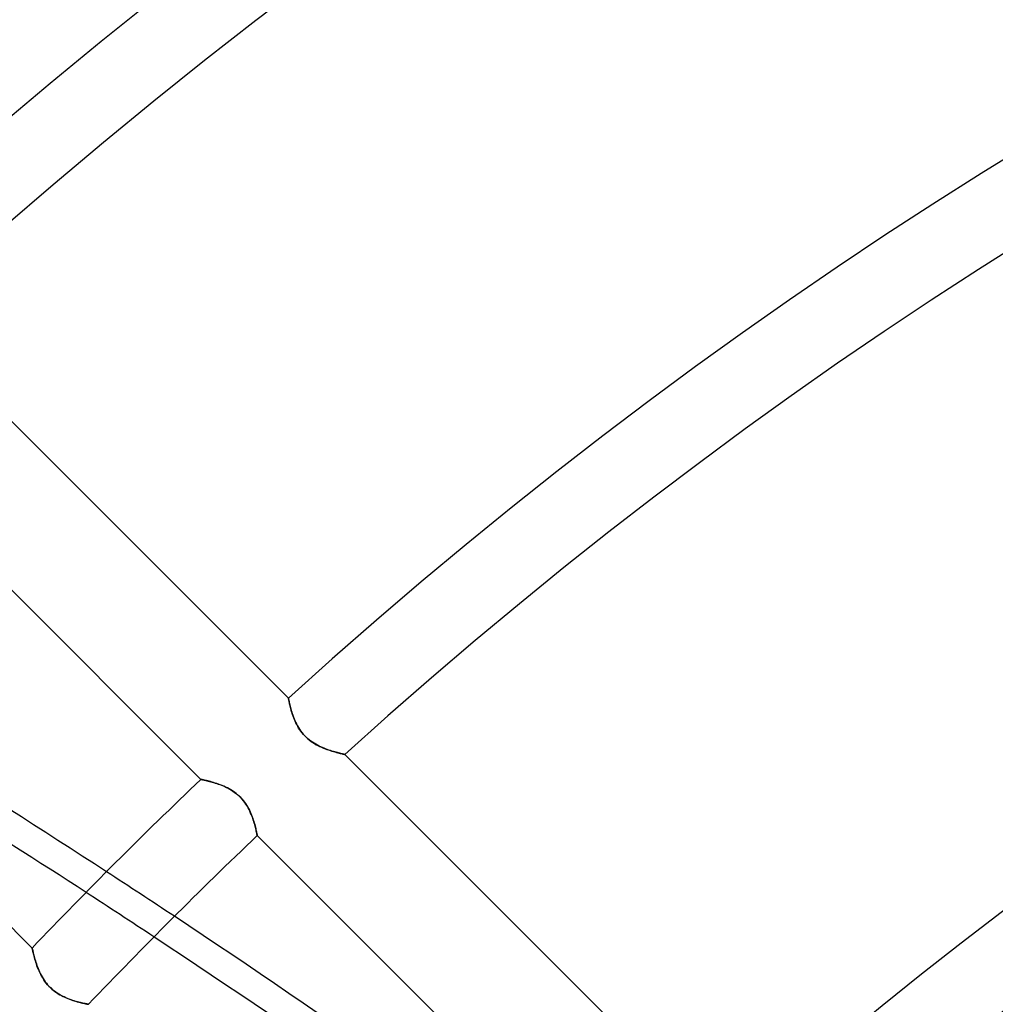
# Model space of a CAD drawing. Header units: millimetres. Extents: x -215 to 215, y -215 to 215.
# Tile 42 of 57: x -71 to -51, y 66 to 86. Entities that reach past the tile are written whole.
import ezdxf

# ---------------------------------------------------------------- set-up
doc = ezdxf.new("R2010")
doc.units = ezdxf.units.MM
doc.layers.add('MAIN-1', color=7, linetype='Continuous')
doc.layers.add('MAIN-2', color=7, linetype='Continuous')

msp = doc.modelspace()

# ---------------------------------------------------------------- linework, layer by layer
at = {"layer": 'MAIN-1'}
for p, q in [((-65.483, 72.207), (-73.112, 79.837)), ((-74.849, 78.211), (-67.225, 70.588)), ((-70.588, 67.225), (-78.211, 74.849)), ((-65.482, 72.206), (-65.483, 72.207)), ((-65.482, 72.202), (-65.482, 72.206)), ((-65.481, 72.196), (-65.482, 72.202)), ((-65.479, 72.188), (-65.481, 72.196)), ((-65.477, 72.177), (-65.479, 72.188)), ((-65.474, 72.164), (-65.477, 72.177)), ((-65.471, 72.149), (-65.474, 72.164)), ((-65.468, 72.132), (-65.471, 72.149)), ((-65.464, 72.113), (-65.468, 72.132)), ((-65.459, 72.092), (-65.464, 72.113)), ((-65.454, 72.07), (-65.459, 72.092)), ((-65.448, 72.046), (-65.454, 72.07)), ((-65.442, 72.02), (-65.448, 72.046)), ((-65.435, 71.993), (-65.442, 72.02)), ((-65.427, 71.965), (-65.435, 71.993)), ((-65.419, 71.936), (-65.427, 71.965)), ((-65.41, 71.906), (-65.419, 71.936)), ((-65.399, 71.875), (-65.41, 71.906)), ((-65.388, 71.844), (-65.399, 71.875)), ((-65.376, 71.811), (-65.388, 71.844)), ((-65.363, 71.778), (-65.376, 71.811)), ((-65.349, 71.745), (-65.363, 71.778)), ((-65.333, 71.712), (-65.349, 71.745)), ((-65.316, 71.678), (-65.333, 71.712)), ((-65.298, 71.644), (-65.316, 71.678)), ((-65.279, 71.611), (-65.298, 71.644)), ((-65.257, 71.578), (-65.279, 71.611)), ((-65.235, 71.546), (-65.257, 71.578)), ((-65.21, 71.514), (-65.235, 71.546)), ((-65.184, 71.484), (-65.21, 71.514)), ((-65.157, 71.454), (-65.184, 71.484)), ((-65.129, 71.426), (-65.157, 71.454)), ((-65.1, 71.399), (-65.129, 71.426)), ((-65.069, 71.374), (-65.1, 71.399)), ((-65.037, 71.35), (-65.069, 71.374)), ((-65.005, 71.327), (-65.037, 71.35)), ((-64.972, 71.306), (-65.005, 71.327)), ((-64.939, 71.286), (-64.972, 71.306)), ((-64.905, 71.268), (-64.939, 71.286)), ((-64.872, 71.251), (-64.905, 71.268)), ((-64.839, 71.235), (-64.872, 71.251)), ((-64.806, 71.22), (-64.839, 71.235)), ((-64.773, 71.206), (-64.806, 71.22)), ((-64.741, 71.194), (-64.773, 71.206)), ((-64.709, 71.182), (-64.741, 71.194)), ((-64.677, 71.171), (-64.709, 71.182)), ((-64.646, 71.16), (-64.677, 71.171)), ((-64.616, 71.151), (-64.646, 71.16)), ((-64.587, 71.142), (-64.616, 71.151)), ((-64.559, 71.134), (-64.587, 71.142)), ((-64.532, 71.127), (-64.559, 71.134)), ((-64.507, 71.12), (-64.532, 71.127)), ((-64.483, 71.114), (-64.507, 71.12)), ((-64.461, 71.108), (-64.483, 71.114)), ((-64.441, 71.103), (-64.461, 71.108)), ((-64.423, 71.099), (-64.441, 71.103)), ((-64.406, 71.095), (-64.423, 71.099)), ((-64.393, 71.092), (-64.406, 71.095)), ((-64.381, 71.09), (-64.393, 71.092)), ((-64.372, 71.088), (-64.381, 71.09)), ((-64.366, 71.086), (-64.372, 71.088)), ((-64.362, 71.085), (-64.366, 71.086)), ((-64.361, 71.085), (-64.362, 71.085)), ((-56.729, 63.453), (-64.361, 71.085)), ((-67.225, 70.588), (-67.224, 70.587)), ((-67.224, 70.587), (-67.22, 70.587)), ((-67.22, 70.587), (-67.214, 70.585)), ((-67.214, 70.585), (-67.205, 70.583)), ((-67.205, 70.583), (-67.194, 70.581)), ((-67.194, 70.581), (-67.18, 70.578)), ((-67.18, 70.578), (-67.164, 70.574)), ((-67.164, 70.574), (-67.146, 70.57)), ((-67.146, 70.57), (-67.126, 70.566)), ((-67.126, 70.566), (-67.105, 70.56)), ((-67.105, 70.56), (-67.081, 70.554)), ((-67.081, 70.554), (-67.056, 70.548)), ((-67.056, 70.548), (-67.029, 70.541)), ((-67.029, 70.541), (-67.002, 70.533)), ((-67.002, 70.533), (-66.973, 70.524)), ((-66.973, 70.524), (-66.943, 70.515)), ((-66.943, 70.515), (-66.912, 70.505)), ((-66.912, 70.505), (-66.881, 70.494)), ((-66.881, 70.494), (-66.849, 70.483)), ((-66.849, 70.483), (-66.817, 70.47)), ((-66.817, 70.47), (-66.784, 70.457)), ((-66.784, 70.457), (-66.752, 70.442)), ((-66.752, 70.442), (-66.719, 70.427)), ((-66.719, 70.427), (-66.686, 70.41)), ((-66.686, 70.41), (-66.653, 70.392)), ((-66.653, 70.392), (-66.62, 70.372)), ((-66.62, 70.372), (-66.587, 70.352)), ((-66.587, 70.352), (-66.555, 70.329)), ((-66.555, 70.329), (-66.524, 70.305)), ((-66.524, 70.305), (-66.493, 70.28)), ((-66.493, 70.28), (-66.464, 70.254)), ((-66.464, 70.254), (-66.436, 70.226)), ((-66.436, 70.226), (-66.409, 70.198)), ((-66.409, 70.198), (-66.384, 70.168)), ((-66.384, 70.168), (-66.36, 70.136)), ((-66.36, 70.136), (-66.337, 70.105)), ((-66.337, 70.105), (-66.316, 70.072)), ((-66.316, 70.072), (-66.296, 70.039)), ((-66.296, 70.039), (-66.278, 70.006)), ((-66.278, 70.006), (-66.261, 69.973)), ((-66.261, 69.973), (-66.245, 69.94)), ((-66.245, 69.94), (-66.231, 69.908)), ((-66.231, 69.908), (-66.217, 69.875)), ((-66.217, 69.875), (-66.205, 69.842)), ((-66.205, 69.842), (-66.193, 69.81)), ((-66.193, 69.81), (-66.183, 69.778)), ((-66.183, 69.778), (-66.173, 69.748)), ((-66.173, 69.748), (-66.164, 69.718)), ((-66.164, 69.718), (-66.155, 69.689)), ((-66.155, 69.689), (-66.148, 69.661)), ((-66.148, 69.661), (-66.141, 69.634)), ((-66.141, 69.634), (-66.135, 69.609)), ((-66.135, 69.609), (-66.129, 69.586)), ((-66.129, 69.586), (-66.125, 69.565)), ((-66.125, 69.565), (-66.12, 69.545)), ((-66.12, 69.545), (-66.116, 69.527)), ((-66.116, 69.527), (-66.113, 69.511)), ((-66.113, 69.511), (-66.11, 69.498)), ((-66.11, 69.498), (-66.108, 69.487)), ((-66.108, 69.487), (-66.106, 69.478)), ((-66.106, 69.478), (-66.105, 69.472)), ((-66.105, 69.472), (-66.104, 69.468)), ((-66.104, 69.468), (-66.104, 69.467)), ((-66.104, 69.467), (-58.48, 61.843)), ((-70.587, 67.224), (-70.588, 67.225)), ((-70.586, 67.219), (-70.587, 67.224)), ((-70.585, 67.212), (-70.586, 67.219)), ((-70.583, 67.202), (-70.585, 67.212)), ((-70.58, 67.189), (-70.583, 67.202)), ((-70.576, 67.173), (-70.58, 67.189)), ((-70.572, 67.155), (-70.576, 67.173)), ((-70.568, 67.135), (-70.572, 67.155)), ((-70.562, 67.113), (-70.568, 67.135)), ((-70.556, 67.088), (-70.562, 67.113)), ((-70.549, 67.062), (-70.556, 67.088)), ((-70.542, 67.034), (-70.549, 67.062)), ((-70.534, 67.004), (-70.542, 67.034)), ((-70.524, 66.973), (-70.534, 67.004)), ((-70.515, 66.941), (-70.524, 66.973)), ((-70.504, 66.908), (-70.515, 66.941)), ((-70.492, 66.874), (-70.504, 66.908)), ((-70.479, 66.84), (-70.492, 66.874)), ((-70.465, 66.805), (-70.479, 66.84)), ((-70.45, 66.77), (-70.465, 66.805)), ((-70.434, 66.735), (-70.45, 66.77)), ((-70.417, 66.699), (-70.434, 66.735)), ((-70.398, 66.664), (-70.417, 66.699)), ((-70.378, 66.629), (-70.398, 66.664)), ((-70.356, 66.594), (-70.378, 66.629)), ((-70.333, 66.56), (-70.356, 66.594)), ((-70.307, 66.526), (-70.333, 66.56)), ((-70.281, 66.494), (-70.307, 66.526)), ((-70.252, 66.462), (-70.281, 66.494)), ((-70.223, 66.433), (-70.252, 66.462)), ((-70.192, 66.404), (-70.223, 66.433)), ((-70.16, 66.378), (-70.192, 66.404)), ((-70.126, 66.352), (-70.16, 66.378)), ((-70.092, 66.328), (-70.126, 66.352)), ((-70.057, 66.307), (-70.092, 66.328)), ((-70.022, 66.286), (-70.057, 66.307)), ((-69.987, 66.268), (-70.022, 66.286)), ((-69.952, 66.25), (-69.987, 66.268)), ((-69.917, 66.235), (-69.952, 66.25)), ((-69.882, 66.22), (-69.917, 66.235)), ((-69.848, 66.207), (-69.882, 66.22)), ((-69.814, 66.194), (-69.848, 66.207)), ((-69.78, 66.183), (-69.814, 66.194)), ((-69.748, 66.173), (-69.78, 66.183)), ((-69.716, 66.163), (-69.748, 66.173)), ((-69.685, 66.155), (-69.716, 66.163)), ((-69.656, 66.147), (-69.685, 66.155)), ((-69.628, 66.14), (-69.656, 66.147)), ((-69.602, 66.133), (-69.628, 66.14)), ((-69.578, 66.128), (-69.602, 66.133)), ((-69.555, 66.123), (-69.578, 66.128)), ((-69.535, 66.118), (-69.555, 66.123)), ((-69.517, 66.114), (-69.535, 66.118)), ((-69.502, 66.111), (-69.517, 66.114)), ((-69.489, 66.109), (-69.502, 66.111)), ((-69.48, 66.107), (-69.489, 66.109)), ((-69.472, 66.105), (-69.48, 66.107)), ((-69.468, 66.105), (-69.472, 66.105)), ((-69.467, 66.104), (-69.468, 66.105))]:
    msp.add_line(p, q, dxfattribs=at)
for radius, start, end in [(109.841, 47.48113, 132.51889), (108.255, 47.51745, 132.48251), (97.478, 47.79602, 132.204), (95.892, 47.84226, 132.1577), (85.115, 48.20254, 131.79742), (83.529, 48.11625, 131.88377), (97.478, 133.60241, 136.39759), (95.892, 133.57932, 136.42068)]:
    msp.add_arc((0, 0), radius, start, end, dxfattribs=at)
for centre, major_axis, start_param, end_param in [((-157.714, -35.51), (-156.772, 50.938), -1.892071, -1.835239), ((-157.895, -36.069), (156.772, -50.938), 1.251185, 1.293359), ((-157.714, -35.51), (-156.772, 50.938), -1.970087, -1.902068), ((-157.895, -36.069), (156.772, -50.938), 1.173255, 1.2412)]:
    msp.add_ellipse(centre, major_axis=major_axis, ratio=0.809017, start_param=start_param, end_param=end_param, dxfattribs=at)
at = {"layer": 'MAIN-2'}
for p, q in [((-65.483, 72.207), (-65.482, 72.206)), ((-65.482, 72.206), (-65.482, 72.202)), ((-65.482, 72.202), (-65.48, 72.195)), ((-65.48, 72.195), (-65.478, 72.185)), ((-65.478, 72.185), (-65.476, 72.172)), ((-65.476, 72.172), (-65.473, 72.157)), ((-65.473, 72.157), (-65.47, 72.14)), ((-65.47, 72.14), (-65.465, 72.12)), ((-65.465, 72.12), (-65.461, 72.098)), ((-65.461, 72.098), (-65.455, 72.074)), ((-65.455, 72.074), (-65.449, 72.049)), ((-65.449, 72.049), (-65.442, 72.021)), ((-65.442, 72.021), (-65.435, 71.992)), ((-65.435, 71.992), (-65.426, 71.961)), ((-65.426, 71.961), (-65.417, 71.93)), ((-65.417, 71.93), (-65.407, 71.897)), ((-65.407, 71.897), (-65.395, 71.864)), ((-65.395, 71.864), (-65.383, 71.83)), ((-65.383, 71.83), (-65.37, 71.795)), ((-65.37, 71.795), (-65.356, 71.761)), ((-65.356, 71.761), (-65.34, 71.726)), ((-65.34, 71.726), (-65.323, 71.691)), ((-65.323, 71.691), (-65.305, 71.656)), ((-65.305, 71.656), (-65.284, 71.621)), ((-65.284, 71.621), (-65.263, 71.586)), ((-65.263, 71.586), (-65.239, 71.552)), ((-65.239, 71.552), (-65.214, 71.519)), ((-65.214, 71.519), (-65.187, 71.486)), ((-65.187, 71.486), (-65.159, 71.455)), ((-65.159, 71.455), (-65.129, 71.426)), ((-65.129, 71.426), (-65.098, 71.398)), ((-65.098, 71.398), (-65.065, 71.371)), ((-65.065, 71.371), (-65.031, 71.345)), ((-65.031, 71.345), (-64.997, 71.322)), ((-64.997, 71.322), (-64.962, 71.3)), ((-64.962, 71.3), (-64.927, 71.279)), ((-64.927, 71.279), (-64.892, 71.261)), ((-64.892, 71.261), (-64.856, 71.243)), ((-64.856, 71.243), (-64.821, 71.227)), ((-64.821, 71.227), (-64.786, 71.212)), ((-64.786, 71.212), (-64.751, 71.198)), ((-64.751, 71.198), (-64.716, 71.185)), ((-64.716, 71.185), (-64.682, 71.173)), ((-64.682, 71.173), (-64.649, 71.161)), ((-64.649, 71.161), (-64.617, 71.151)), ((-64.617, 71.151), (-64.585, 71.142)), ((-64.585, 71.142), (-64.555, 71.133)), ((-64.555, 71.133), (-64.527, 71.125)), ((-64.527, 71.125), (-64.5, 71.118)), ((-64.5, 71.118), (-64.475, 71.112)), ((-64.475, 71.112), (-64.453, 71.106)), ((-64.453, 71.106), (-64.432, 71.101)), ((-64.432, 71.101), (-64.413, 71.097)), ((-64.413, 71.097), (-64.398, 71.093)), ((-64.398, 71.093), (-64.384, 71.09)), ((-64.384, 71.09), (-64.374, 71.088)), ((-64.374, 71.088), (-64.367, 71.086)), ((-64.367, 71.086), (-64.362, 71.085)), ((-64.362, 71.085), (-64.361, 71.085)), ((-67.224, 70.587), (-67.225, 70.588)), ((-67.219, 70.586), (-67.224, 70.587)), ((-67.212, 70.585), (-67.219, 70.586)), ((-67.202, 70.583), (-67.212, 70.585)), ((-67.189, 70.58), (-67.202, 70.583)), ((-67.173, 70.576), (-67.189, 70.58)), ((-67.155, 70.572), (-67.173, 70.576)), ((-67.135, 70.568), (-67.155, 70.572)), ((-67.113, 70.562), (-67.135, 70.568)), ((-67.088, 70.556), (-67.113, 70.562)), ((-67.062, 70.549), (-67.088, 70.556)), ((-67.034, 70.542), (-67.062, 70.549)), ((-67.004, 70.534), (-67.034, 70.542)), ((-66.973, 70.524), (-67.004, 70.534)), ((-66.941, 70.515), (-66.973, 70.524)), ((-66.908, 70.504), (-66.941, 70.515)), ((-66.874, 70.492), (-66.908, 70.504)), ((-66.84, 70.479), (-66.874, 70.492)), ((-66.805, 70.465), (-66.84, 70.479)), ((-66.77, 70.45), (-66.805, 70.465)), ((-66.735, 70.434), (-66.77, 70.45)), ((-66.699, 70.417), (-66.735, 70.434)), ((-66.664, 70.398), (-66.699, 70.417)), ((-66.629, 70.378), (-66.664, 70.398)), ((-66.594, 70.356), (-66.629, 70.378)), ((-66.56, 70.333), (-66.594, 70.356)), ((-66.526, 70.307), (-66.56, 70.333)), ((-66.494, 70.281), (-66.526, 70.307)), ((-66.462, 70.252), (-66.494, 70.281)), ((-66.433, 70.223), (-66.462, 70.252)), ((-66.404, 70.192), (-66.433, 70.223)), ((-66.378, 70.16), (-66.404, 70.192)), ((-66.352, 70.126), (-66.378, 70.16)), ((-66.328, 70.092), (-66.352, 70.126)), ((-66.307, 70.057), (-66.328, 70.092)), ((-66.286, 70.022), (-66.307, 70.057)), ((-66.268, 69.987), (-66.286, 70.022)), ((-66.25, 69.952), (-66.268, 69.987)), ((-66.235, 69.917), (-66.25, 69.952)), ((-66.22, 69.882), (-66.235, 69.917)), ((-66.207, 69.848), (-66.22, 69.882)), ((-66.194, 69.814), (-66.207, 69.848)), ((-66.183, 69.78), (-66.194, 69.814)), ((-66.173, 69.748), (-66.183, 69.78)), ((-66.163, 69.716), (-66.173, 69.748)), ((-66.155, 69.685), (-66.163, 69.716)), ((-66.147, 69.656), (-66.155, 69.685)), ((-66.14, 69.628), (-66.147, 69.656)), ((-66.133, 69.602), (-66.14, 69.628)), ((-66.128, 69.578), (-66.133, 69.602)), ((-66.123, 69.555), (-66.128, 69.578)), ((-66.118, 69.535), (-66.123, 69.555)), ((-66.114, 69.517), (-66.118, 69.535)), ((-66.111, 69.502), (-66.114, 69.517)), ((-66.109, 69.489), (-66.111, 69.502)), ((-66.107, 69.48), (-66.109, 69.489)), ((-66.105, 69.472), (-66.107, 69.48)), ((-66.105, 69.468), (-66.105, 69.472)), ((-66.104, 69.467), (-66.105, 69.468)), ((-70.588, 67.225), (-70.587, 67.224)), ((-70.587, 67.224), (-70.587, 67.22)), ((-70.587, 67.22), (-70.585, 67.214)), ((-70.585, 67.214), (-70.583, 67.205)), ((-70.583, 67.205), (-70.581, 67.194)), ((-70.581, 67.194), (-70.578, 67.18)), ((-70.578, 67.18), (-70.574, 67.164)), ((-70.574, 67.164), (-70.57, 67.146)), ((-70.57, 67.146), (-70.566, 67.126)), ((-70.566, 67.126), (-70.56, 67.105)), ((-70.56, 67.105), (-70.554, 67.081)), ((-70.554, 67.081), (-70.548, 67.056)), ((-70.548, 67.056), (-70.541, 67.029)), ((-70.541, 67.029), (-70.533, 67.002)), ((-70.533, 67.002), (-70.524, 66.973)), ((-70.524, 66.973), (-70.515, 66.943)), ((-70.515, 66.943), (-70.505, 66.912)), ((-70.505, 66.912), (-70.494, 66.881)), ((-70.494, 66.881), (-70.483, 66.849)), ((-70.483, 66.849), (-70.47, 66.817)), ((-70.47, 66.817), (-70.457, 66.784)), ((-70.457, 66.784), (-70.442, 66.752)), ((-70.442, 66.752), (-70.427, 66.719)), ((-70.427, 66.719), (-70.41, 66.686)), ((-70.41, 66.686), (-70.392, 66.653)), ((-70.392, 66.653), (-70.372, 66.62)), ((-70.372, 66.62), (-70.352, 66.587)), ((-70.352, 66.587), (-70.329, 66.555)), ((-70.329, 66.555), (-70.305, 66.524)), ((-70.305, 66.524), (-70.28, 66.493)), ((-70.28, 66.493), (-70.254, 66.464)), ((-70.254, 66.464), (-70.226, 66.436)), ((-70.226, 66.436), (-70.198, 66.409)), ((-70.198, 66.409), (-70.168, 66.384)), ((-70.168, 66.384), (-70.136, 66.36)), ((-70.136, 66.36), (-70.105, 66.337)), ((-70.105, 66.337), (-70.072, 66.316)), ((-70.072, 66.316), (-70.039, 66.296)), ((-70.039, 66.296), (-70.006, 66.278)), ((-70.006, 66.278), (-69.973, 66.261)), ((-69.973, 66.261), (-69.94, 66.245)), ((-69.94, 66.245), (-69.908, 66.231)), ((-69.908, 66.231), (-69.875, 66.217)), ((-69.875, 66.217), (-69.842, 66.205)), ((-69.842, 66.205), (-69.81, 66.193)), ((-69.81, 66.193), (-69.778, 66.183)), ((-69.778, 66.183), (-69.748, 66.173)), ((-69.748, 66.173), (-69.718, 66.164)), ((-69.718, 66.164), (-69.689, 66.155)), ((-69.689, 66.155), (-69.661, 66.148)), ((-69.661, 66.148), (-69.634, 66.141)), ((-69.634, 66.141), (-69.609, 66.135)), ((-69.609, 66.135), (-69.586, 66.129)), ((-69.586, 66.129), (-69.565, 66.125)), ((-69.565, 66.125), (-69.545, 66.12)), ((-69.545, 66.12), (-69.527, 66.116)), ((-69.527, 66.116), (-69.511, 66.113)), ((-69.511, 66.113), (-69.498, 66.11)), ((-69.498, 66.11), (-69.487, 66.108)), ((-69.487, 66.108), (-69.478, 66.106)), ((-69.478, 66.106), (-69.472, 66.105)), ((-69.472, 66.105), (-69.468, 66.104)), ((-69.468, 66.104), (-69.467, 66.104))]:
    msp.add_line(p, q, dxfattribs=at)
for radius, start, end in [(165, 0, 180.00002), (159.5, 89.99998, 179.99998), (158.5, 89.99998, 179.99998)]:
    msp.add_arc((0, 0), radius, start, end, dxfattribs=at)
for centre, major_axis, start_param, end_param in [((-157.714, -35.51), (-156.772, 50.938), -1.902068, -1.892071), ((-157.895, -36.069), (156.772, -50.938), 1.2412, 1.251185)]:
    msp.add_ellipse(centre, major_axis=major_axis, ratio=0.809017, start_param=start_param, end_param=end_param, dxfattribs=at)

doc.saveas('drawing.dxf')
